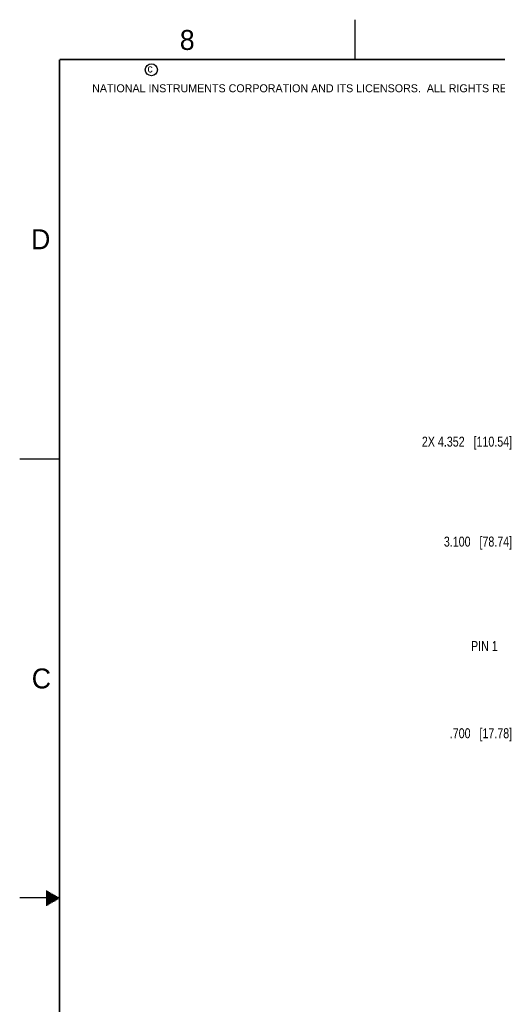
# Model space of a CAD drawing. Header units: inches. Extents: x 0 to 34, y 0 to 22.
# Tile 2 of 27: x 0 to 6, y 9.7 to 22. Entities that reach past the tile are written whole.
import ezdxf

# ---------------------------------------------------------------- set-up
doc = ezdxf.new("R2010")
doc.units = ezdxf.units.IN
doc.header["$LTSCALE"] = 1.87
doc.header["$MEASUREMENT"] = 0
doc.layers.get('0').update_dxf_attribs({"linetype": 'CONTINUOUS'})
doc.layers.add('DETAIL', color=7, linetype='CONTINUOUS')
doc.layers.add('DIMENSIONS', color=7, linetype='CONTINUOUS')
doc.styles.get("Standard").update_dxf_attribs({"font": 'txt', "width": 0.8})
doc.styles.add('TEXTSTYLE_2', font='txt')
doc.dimstyles.new('DIMSTYLE_1', dxfattribs={"dimtxt": 0.125, "dimasz": 0.18, "dimexe": 0.125, "dimexo": 0.0625, "dimgap": 0.03125, "dimtad": 0, "dimtih": 1, "dimtoh": 1, "dimdec": 3, "dimzin": 4, "dimdsep": 46, "dimtxsty": 'STANDARD', "dimblk": '_FILLED', "dimblk1": '_FILLED', "dimblk2": '_FILLED', "dimcen": 0.09, "dimadec": 0, "dimazin": 0, "dimtp": 0.01, "dimtm": 0.01, "dimtfac": 1, "dimtdec": 3, "dimtofl": 0, "dimtmove": 0, "dimatfit": 3, "dimldrblk": '_FILLED', "dimfxl": 1, "dimtolj": 1, "dimtzin": 4, "dimarcsym": 0})

# ---------------------------------------------------------------- blocks, each defined once
blk = doc.blocks.new('*D6')
at = {"layer": 'DIMENSIONS', "color": 2, "linetype": 'CONTINUOUS'}
blk.add_line((7.289, 13.064), (6.228, 13.064), dxfattribs=at)
at = {"layer": 'DIMENSIONS', "color": 2, "linetype": 'CONTINUOUS', "insert": (6.166, 13.126), "char_height": 0.125, "width": 1.225, "attachment_point": 3, "line_spacing_factor": 0.9}
blk.add_mtext('.700{\\Ftxt.shx;\\W1.000000;\\H0.125000; }[17.78]', dxfattribs=at)
blk = doc.blocks.new('_FILLED')
at = {"color": 0, "linetype": 'BYBLOCK'}
blk.add_solid([(0, 0), (-1, 0.174), (-1, -0.174)], dxfattribs=at)
blk = doc.blocks.new('*D7')
at = {"layer": 'DIMENSIONS', "color": 2, "linetype": 'CONTINUOUS'}
blk.add_line((7.283, 15.464), (6.228, 15.464), dxfattribs=at)
at = {"layer": 'DIMENSIONS', "color": 2, "linetype": 'CONTINUOUS', "insert": (6.166, 15.526), "char_height": 0.125, "width": 1.325, "attachment_point": 3, "line_spacing_factor": 0.9}
blk.add_mtext('3.100{\\Ftxt.shx;\\W1.000000;\\H0.125000; }[78.74]', dxfattribs=at)
blk = doc.blocks.new('*D13')
at = {"layer": 'DIMENSIONS', "color": 2, "linetype": 'CONTINUOUS'}
blk.add_line((8.018, 16.715), (6.228, 16.715), dxfattribs=at)
at = {"layer": 'DIMENSIONS', "color": 2, "linetype": 'CONTINUOUS', "insert": (6.166, 16.778), "char_height": 0.125, "width": 1.725, "attachment_point": 3, "line_spacing_factor": 0.9}
blk.add_mtext('2X 4.352{\\Ftxt.shx;\\W1.000000;\\H0.125000; }[110.54]', dxfattribs=at)

msp = doc.modelspace()

# ---------------------------------------------------------------- linework, layer by layer
at = {"color": 2, "linetype": 'CONTINUOUS'}
for p, q in [((4.2, 21.5), (4.2, 22)), ((0, 16.5), (0.5, 16.5)), ((0.5, 11), (0, 11)), ((0.3303, 11.09), (0.3441, 11.09)), ((0.3303, 11.08), (0.3614, 11.08)), ((0.3303, 11.07), (0.3788, 11.07)), ((0.3303, 11.06), (0.3961, 11.06)), ((0.3303, 11.05), (0.4134, 11.05)), ((0.3303, 11.04), (0.4307, 11.04)), ((0.3303, 11.03), (0.448, 11.03)), ((0.3303, 11.02), (0.4654, 11.02)), ((0.3303, 11.01), (0.4827, 11.01)), ((0.3303, 10.99), (0.4827, 10.99)), ((0.3303, 10.98), (0.4654, 10.98)), ((0.3303, 10.97), (0.448, 10.97)), ((0.3303, 10.96), (0.4307, 10.96)), ((0.3303, 10.95), (0.4134, 10.95)), ((0.3303, 10.94), (0.3961, 10.94)), ((0.3303, 10.93), (0.3788, 10.93)), ((0.3303, 10.92), (0.3614, 10.92)), ((0.3303, 10.91), (0.3441, 10.91))]:
    msp.add_line(p, q, dxfattribs=at)
at = {"color": 7, "linetype": 'CONTINUOUS', "const_width": 0.02}
for points in [[(0.5, 21.5), (0.5, 0.5)], [(33.5, 21.5), (0.5, 21.5)]]:
    msp.add_lwpolyline(points, dxfattribs=at)
at = {"color": 2, "linetype": 'CONTINUOUS'}
msp.add_circle((1.6484, 21.3727), 0.0754, dxfattribs=at)

# ---------------------------------------------------------------- texts
at = {"color": 2, "linetype": 'CONTINUOUS', "attachment_point": 1, "line_spacing_factor": 0.9, "style": 'TEXTSTYLE_2'}
for s, insert, char_height, width in [('8', (2.0046, 21.8713), 0.25, 0.25), ('c', (1.599, 21.4388), 0.1, 0.1), ('NATIONAL INSTRUMENTS CORPORATION AND ITS LICENSORS.  ALL RIGHTS RESERVED.', (0.9071, 21.1911), 0.1, 7.3), ('D', (0.1424, 19.375), 0.25, 0.25), ('C', (0.1508, 13.8746), 0.25, 0.25)]:
    msp.add_mtext(s, dxfattribs=dict(at, insert=insert, char_height=char_height, width=width))
at = {"layer": 'DETAIL', "color": 2, "linetype": 'CONTINUOUS', "insert": (5.9858, 14.218), "char_height": 0.125, "width": 0.5, "attachment_point": 3, "line_spacing_factor": 0.9}
msp.add_mtext('PIN 1', dxfattribs=at)

# ---------------------------------------------------------------- dimensions: what is measured, and where the dimension line sits
at = {"layer": 'DIMENSIONS', "color": 2, "linetype": 'CONTINUOUS'}
dim = msp.add_ordinate_dim(feature_location=(8.0184, 16.7153), offset=(-1.7901, 0), dtype=0, origin=(7.9889, 12.3635), text='2X <>', dimstyle='DIMSTYLE_1', dxfattribs=at)
dim.commit()
dim.dimension.update_dxf_attribs({"geometry": '*D13', "text_midpoint": (5.3033, 16.7153)})
for feature_location, offset, picture, middle in [((7.2828, 15.4635), (-1.0545, 0), '*D7', (5.5033, 15.4635)), ((7.2888, 13.0635), (-1.0605, 0), '*D6', (5.5533, 13.0635))]:
    dim = msp.add_ordinate_dim(feature_location=feature_location, offset=offset, dtype=0, origin=(7.2571, 12.3635), dimstyle='DIMSTYLE_1', dxfattribs=at)
    dim.commit()
    dim.dimension.update_dxf_attribs({"geometry": picture, "text_midpoint": middle})

doc.saveas('drawing.dxf')
